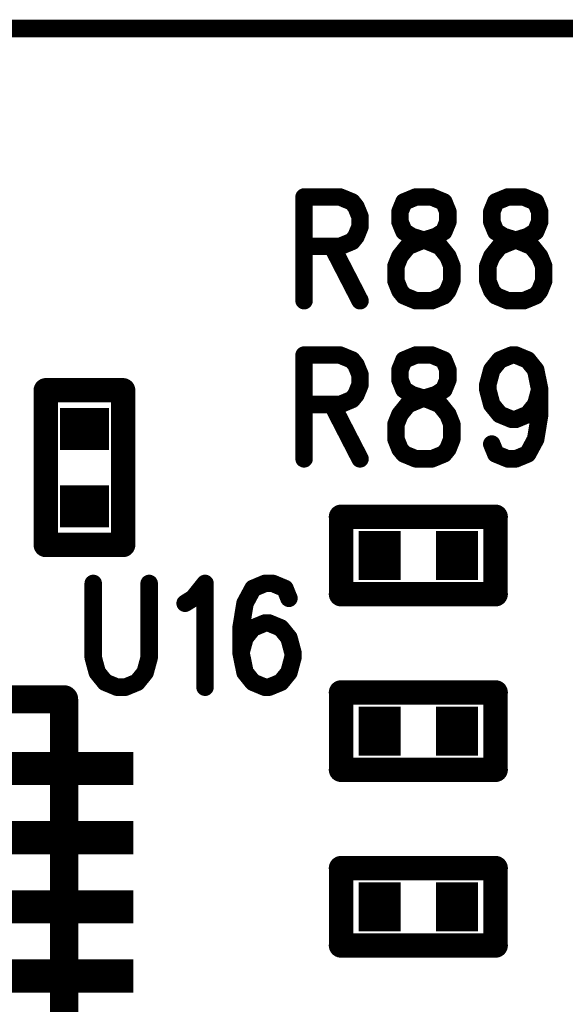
# Model space of a CAD drawing. Extents: x 2 to 38, y 2.4 to 29.6.
# Tile 32 of 93: x 10.1 to 10.8, y 20.3 to 21.6. Entities that reach past the tile are written whole.
import ezdxf

# ---------------------------------------------------------------- set-up
doc = ezdxf.new("R2010")
doc.units = 0
doc.layers.get('0').update_dxf_attribs({"linetype": 'CONTINUOUS'})
doc.layers.add('adt001026', color=1, linetype='CONTINUOUS')

# ---------------------------------------------------------------- blocks, each defined once
blk = doc.blocks.new('D11')
at = {"const_width": 0.0115}
blk.add_lwpolyline([(-0.00575, 0, 1), (0.00575, 0, 1)], format="xyb", close=True, dxfattribs=at)
blk = doc.blocks.new('D13')
at = {"const_width": 0.0185}
blk.add_lwpolyline([(-0.00925, 0, 1), (0.00925, 0, 1)], format="xyb", close=True, dxfattribs=at)
blk = doc.blocks.new('D15')
at = {"const_width": 0.0161}
blk.add_lwpolyline([(-0.00805, 0, 1), (0.00805, 0, 1)], format="xyb", close=True, dxfattribs=at)
blk = doc.blocks.new('D25')
at = {"const_width": 0.0554}
blk.add_lwpolyline([(-0.0323, 0), (0.0323, 0)], dxfattribs=at)
blk = doc.blocks.new('D26')
at = {"const_width": 0.0646}
blk.add_lwpolyline([(-0.0277, 0), (0.0277, 0)], dxfattribs=at)
blk = doc.blocks.new('D53')
at = {"const_width": 0.2547}
blk.add_lwpolyline([(-0.09095, 0), (0.09095, 0)], dxfattribs=at)
blk = doc.blocks.new('D57')
at = {"const_width": 0.0436}
blk.add_lwpolyline([(-0.08185, 0), (0.08185, 0)], dxfattribs=at)

msp = doc.modelspace()

# ---------------------------------------------------------------- linework, layer by layer
at = {"layer": 'adt001026', "color": 1}
for points, const_width in [([(5.5438, 21.629), (22.881, 21.629)], 0.023), ([(10.479, 21.4072), (10.479, 21.2707)], 0.023), ([(10.479, 21.4072), (10.5263, 21.4072)], 0.023), ([(10.5263, 21.4072), (10.5421, 21.4007)], 0.023), ([(10.6261, 21.4072), (10.6104, 21.4007)], 0.023), ([(10.6471, 21.4072), (10.6261, 21.4072)], 0.023), ([(10.6629, 21.4007), (10.6471, 21.4072)], 0.023), ([(10.747, 21.4072), (10.7312, 21.4007)], 0.023), ([(10.768, 21.4072), (10.747, 21.4072)], 0.023), ([(10.7837, 21.4007), (10.768, 21.4072)], 0.023), ([(10.5421, 21.4007), (10.5473, 21.3942)], 0.023), ([(10.5473, 21.3942), (10.5526, 21.3812)], 0.023), ([(10.6104, 21.4007), (10.6051, 21.3877)], 0.023), ([(10.6682, 21.3877), (10.6629, 21.4007)], 0.023), ([(10.7312, 21.4007), (10.7259, 21.3877)], 0.023), ([(10.789, 21.3877), (10.7837, 21.4007)], 0.023), ([(10.5526, 21.3812), (10.5526, 21.3682)], 0.023), ([(10.6051, 21.3877), (10.6051, 21.3747)], 0.023), ([(10.6682, 21.3747), (10.6682, 21.3877)], 0.023), ([(10.7259, 21.3877), (10.7259, 21.3747)], 0.023), ([(10.789, 21.3747), (10.789, 21.3877)], 0.023), ([(10.5526, 21.3682), (10.5473, 21.3552)], 0.023), ([(10.6051, 21.3747), (10.6104, 21.3617)], 0.023), ([(10.6629, 21.3617), (10.6682, 21.3747)], 0.023), ([(10.7259, 21.3747), (10.7312, 21.3617)], 0.023), ([(10.7837, 21.3617), (10.789, 21.3747)], 0.023), ([(10.5473, 21.3552), (10.5421, 21.3487)], 0.023), ([(10.6104, 21.3617), (10.6209, 21.3552)], 0.023), ([(10.6209, 21.3552), (10.6419, 21.3487)], 0.023), ([(10.6314, 21.3487), (10.6524, 21.3552)], 0.023), ([(10.6524, 21.3552), (10.6629, 21.3617)], 0.023), ([(10.7312, 21.3617), (10.7417, 21.3552)], 0.023), ([(10.7417, 21.3552), (10.7627, 21.3487)], 0.023), ([(10.7522, 21.3487), (10.7732, 21.3552)], 0.023), ([(10.7732, 21.3552), (10.7837, 21.3617)], 0.023), ([(10.5263, 21.3422), (10.479, 21.3422)], 0.023), ([(10.5158, 21.3422), (10.5526, 21.2707)], 0.023), ([(10.5421, 21.3487), (10.5263, 21.3422)], 0.023), ([(10.6051, 21.3292), (10.6156, 21.3422)], 0.023), ([(10.6156, 21.3422), (10.6314, 21.3487)], 0.023), ([(10.6419, 21.3487), (10.6577, 21.3422)], 0.023), ([(10.6577, 21.3422), (10.6682, 21.3292)], 0.023), ([(10.7259, 21.3292), (10.7364, 21.3422)], 0.023), ([(10.7364, 21.3422), (10.7522, 21.3487)], 0.023), ([(10.7627, 21.3487), (10.7785, 21.3422)], 0.023), ([(10.7785, 21.3422), (10.789, 21.3292)], 0.023), ([(10.5999, 21.3162), (10.6051, 21.3292)], 0.023), ([(10.6682, 21.3292), (10.6734, 21.3162)], 0.023), ([(10.7207, 21.3162), (10.7259, 21.3292)], 0.023), ([(10.789, 21.3292), (10.7942, 21.3162)], 0.023), ([(10.5999, 21.2967), (10.5999, 21.3162)], 0.023), ([(10.6734, 21.3162), (10.6734, 21.2967)], 0.023), ([(10.7207, 21.2967), (10.7207, 21.3162)], 0.023), ([(10.7942, 21.3162), (10.7942, 21.2967)], 0.023), ([(10.6051, 21.2837), (10.5999, 21.2967)], 0.023), ([(10.6734, 21.2967), (10.6682, 21.2837)], 0.023), ([(10.7259, 21.2837), (10.7207, 21.2967)], 0.023), ([(10.7942, 21.2967), (10.789, 21.2837)], 0.023), ([(10.6104, 21.2772), (10.6051, 21.2837)], 0.023), ([(10.6261, 21.2707), (10.6104, 21.2772)], 0.023), ([(10.6629, 21.2772), (10.6471, 21.2707)], 0.023), ([(10.6682, 21.2837), (10.6629, 21.2772)], 0.023), ([(10.7312, 21.2772), (10.7259, 21.2837)], 0.023), ([(10.747, 21.2707), (10.7312, 21.2772)], 0.023), ([(10.7837, 21.2772), (10.768, 21.2707)], 0.023), ([(10.789, 21.2837), (10.7837, 21.2772)], 0.023), ([(10.6471, 21.2707), (10.6261, 21.2707)], 0.023), ([(10.768, 21.2707), (10.747, 21.2707)], 0.023), ([(10.479, 21.1992), (10.479, 21.0626)], 0.023), ([(10.479, 21.1992), (10.5263, 21.1992)], 0.023), ([(10.5263, 21.1992), (10.5421, 21.1927)], 0.023), ([(10.6261, 21.1992), (10.6104, 21.1927)], 0.023), ([(10.6471, 21.1992), (10.6261, 21.1992)], 0.023), ([(10.6629, 21.1927), (10.6471, 21.1992)], 0.023), ([(10.7364, 21.1927), (10.7522, 21.1992)], 0.023), ([(10.7522, 21.1992), (10.7575, 21.1992)], 0.023), ([(10.7575, 21.1992), (10.7732, 21.1927)], 0.023), ([(10.5421, 21.1927), (10.5473, 21.1862)], 0.023), ([(10.5473, 21.1862), (10.5526, 21.1732)], 0.023), ([(10.6104, 21.1927), (10.6051, 21.1797)], 0.023), ([(10.6682, 21.1797), (10.6629, 21.1927)], 0.023), ([(10.7259, 21.1797), (10.7364, 21.1927)], 0.023), ([(10.7732, 21.1927), (10.7837, 21.1797)], 0.023), ([(10.5526, 21.1732), (10.5526, 21.1602)], 0.023), ([(10.6051, 21.1797), (10.6051, 21.1667)], 0.023), ([(10.6682, 21.1667), (10.6682, 21.1797)], 0.023), ([(10.7207, 21.1602), (10.7259, 21.1797)], 0.023), ([(10.7837, 21.1797), (10.789, 21.1537)], 0.023), ([(10.5526, 21.1602), (10.5473, 21.1471)], 0.023), ([(10.6051, 21.1667), (10.6104, 21.1537)], 0.023), ([(10.6629, 21.1537), (10.6682, 21.1667)], 0.023), ([(10.7207, 21.1537), (10.7207, 21.1602)], 0.023), ([(10.1392, 20.9494), (10.1392, 21.1528)], 0.032), ([(10.1392, 21.1528), (10.2409, 21.1528)], 0.032), ([(10.2409, 21.1528), (10.2409, 20.9494)], 0.032), ([(10.5473, 21.1471), (10.5421, 21.1407)], 0.023), ([(10.6104, 21.1537), (10.6209, 21.1471)], 0.023), ([(10.6209, 21.1471), (10.6419, 21.1407)], 0.023), ([(10.6314, 21.1407), (10.6524, 21.1471)], 0.023), ([(10.6524, 21.1471), (10.6629, 21.1537)], 0.023), ([(10.7259, 21.1341), (10.7207, 21.1537)], 0.023), ([(10.789, 21.1537), (10.7837, 21.1341)], 0.023), ([(10.789, 21.1537), (10.789, 21.1211)], 0.023), ([(10.5263, 21.1341), (10.479, 21.1341)], 0.023), ([(10.5158, 21.1341), (10.5526, 21.0626)], 0.023), ([(10.5421, 21.1407), (10.5263, 21.1341)], 0.023), ([(10.6051, 21.1211), (10.6156, 21.1341)], 0.023), ([(10.6156, 21.1341), (10.6314, 21.1407)], 0.023), ([(10.6419, 21.1407), (10.6577, 21.1341)], 0.023), ([(10.6577, 21.1341), (10.6682, 21.1211)], 0.023), ([(10.7364, 21.1211), (10.7259, 21.1341)], 0.023), ([(10.7837, 21.1341), (10.7732, 21.1211)], 0.023), ([(10.5999, 21.1081), (10.6051, 21.1211)], 0.023), ([(10.6682, 21.1211), (10.6734, 21.1081)], 0.023), ([(10.7522, 21.1146), (10.7364, 21.1211)], 0.023), ([(10.7732, 21.1211), (10.7575, 21.1146)], 0.023), ([(10.789, 21.1211), (10.7837, 21.0886)], 0.023), ([(10.5999, 21.0886), (10.5999, 21.1081)], 0.023), ([(10.6734, 21.1081), (10.6734, 21.0886)], 0.023), ([(10.7575, 21.1146), (10.7522, 21.1146)], 0.023), ([(10.6051, 21.0756), (10.5999, 21.0886)], 0.023), ([(10.6734, 21.0886), (10.6682, 21.0756)], 0.023), ([(10.7312, 21.0691), (10.7259, 21.0821)], 0.023), ([(10.7837, 21.0886), (10.7732, 21.0691)], 0.023), ([(10.6104, 21.0691), (10.6051, 21.0756)], 0.023), ([(10.6261, 21.0626), (10.6104, 21.0691)], 0.023), ([(10.6629, 21.0691), (10.6471, 21.0626)], 0.023), ([(10.6682, 21.0756), (10.6629, 21.0691)], 0.023), ([(10.747, 21.0626), (10.7312, 21.0691)], 0.023), ([(10.7732, 21.0691), (10.7575, 21.0626)], 0.023), ([(10.6471, 21.0626), (10.6261, 21.0626)], 0.023), ([(10.7575, 21.0626), (10.747, 21.0626)], 0.023), ([(10.5276, 20.8846), (10.5276, 20.9863)], 0.032), ([(10.5276, 20.9863), (10.731, 20.9863)], 0.032), ([(10.731, 20.9863), (10.731, 20.8846)], 0.032), ([(10.2409, 20.9494), (10.1392, 20.9494)], 0.032), ([(10.2016, 20.8987), (10.2016, 20.8011)], 0.023), ([(10.2752, 20.8011), (10.2752, 20.8987)], 0.023), ([(10.333, 20.8791), (10.3487, 20.8987)], 0.023), ([(10.3487, 20.8987), (10.3487, 20.7621)], 0.023), ([(10.4118, 20.8921), (10.4013, 20.8726)], 0.023), ([(10.4275, 20.8987), (10.4118, 20.8921)], 0.023), ([(10.438, 20.8987), (10.4275, 20.8987)], 0.023), ([(10.4538, 20.8921), (10.438, 20.8987)], 0.023), ([(10.4591, 20.8791), (10.4538, 20.8921)], 0.023), ([(10.731, 20.8846), (10.5276, 20.8846)], 0.032), ([(10.3225, 20.8726), (10.333, 20.8791)], 0.023), ([(10.4013, 20.8726), (10.396, 20.8401)], 0.023), ([(10.396, 20.8401), (10.396, 20.8076)], 0.023), ([(10.4118, 20.8401), (10.4013, 20.8271)], 0.023), ([(10.4275, 20.8466), (10.4118, 20.8401)], 0.023), ([(10.4328, 20.8466), (10.4275, 20.8466)], 0.023), ([(10.4485, 20.8401), (10.4328, 20.8466)], 0.023), ([(10.4591, 20.8271), (10.4485, 20.8401)], 0.023), ([(10.4013, 20.8271), (10.396, 20.8076)], 0.023), ([(10.4643, 20.8076), (10.4591, 20.8271)], 0.023), ([(10.2016, 20.8011), (10.2069, 20.7816)], 0.023), ([(10.2699, 20.7816), (10.2752, 20.8011)], 0.023), ([(10.396, 20.8076), (10.4013, 20.7816)], 0.023), ([(10.4591, 20.7816), (10.4643, 20.8011)], 0.023), ([(10.4643, 20.8011), (10.4643, 20.8076)], 0.023), ([(10.2069, 20.7816), (10.2174, 20.7686)], 0.023), ([(10.2594, 20.7686), (10.2699, 20.7816)], 0.023), ([(10.4013, 20.7816), (10.4118, 20.7686)], 0.023), ([(10.4485, 20.7686), (10.4591, 20.7816)], 0.023), ([(10.2174, 20.7686), (10.2331, 20.7621)], 0.023), ([(10.2331, 20.7621), (10.2437, 20.7621)], 0.023), ([(10.2437, 20.7621), (10.2594, 20.7686)], 0.023), ([(10.4118, 20.7686), (10.4275, 20.7621)], 0.023), ([(10.4275, 20.7621), (10.4328, 20.7621)], 0.023), ([(10.4328, 20.7621), (10.4485, 20.7686)], 0.023), ([(10.5276, 20.6535), (10.5276, 20.7552)], 0.032), ([(10.5276, 20.7552), (10.731, 20.7552)], 0.032), ([(10.731, 20.7552), (10.731, 20.6535)], 0.032), ([(9.7083, 20.7462), (10.1633, 20.7462)], 0.037), ([(10.1633, 20.7462), (10.1633, 20.2001)], 0.037), ([(10.731, 20.6535), (10.5276, 20.6535)], 0.032), ([(10.5276, 20.4223), (10.5276, 20.524)], 0.032), ([(10.5276, 20.524), (10.731, 20.524)], 0.032), ([(10.731, 20.524), (10.731, 20.4223)], 0.032), ([(10.731, 20.4223), (10.5276, 20.4223)], 0.032)]:
    msp.add_lwpolyline(points, dxfattribs=dict(at, const_width=const_width))

# ---------------------------------------------------------------- block references
at = {"layer": 'adt001026'}
for name, p in [('D11', (10.479, 21.4072)), ('D11', (10.479, 21.4072)), ('D11', (10.5263, 21.4072)), ('D11', (10.6261, 21.4072)), ('D11', (10.6261, 21.4072)), ('D11', (10.6471, 21.4072)), ('D11', (10.747, 21.4072)), ('D11', (10.747, 21.4072)), ('D11', (10.768, 21.4072)), ('D11', (10.5421, 21.4007)), ('D11', (10.5473, 21.3942)), ('D11', (10.6104, 21.4007)), ('D11', (10.6629, 21.4007)), ('D11', (10.7312, 21.4007)), ('D11', (10.7837, 21.4007)), ('D11', (10.5526, 21.3812)), ('D11', (10.6051, 21.3877)), ('D11', (10.6682, 21.3877)), ('D11', (10.7259, 21.3877)), ('D11', (10.789, 21.3877)), ('D11', (10.5526, 21.3682)), ('D11', (10.6051, 21.3747)), ('D11', (10.6682, 21.3747)), ('D11', (10.7259, 21.3747)), ('D11', (10.789, 21.3747)), ('D11', (10.5473, 21.3552)), ('D11', (10.6104, 21.3617)), ('D11', (10.6209, 21.3552)), ('D11', (10.6524, 21.3552)), ('D11', (10.6629, 21.3617)), ('D11', (10.7312, 21.3617)), ('D11', (10.7417, 21.3552)), ('D11', (10.7732, 21.3552)), ('D11', (10.7837, 21.3617)), ('D11', (10.479, 21.3422)), ('D11', (10.5158, 21.3422)), ('D11', (10.5263, 21.3422)), ('D11', (10.5421, 21.3487)), ('D11', (10.6156, 21.3422)), ('D11', (10.6314, 21.3487)), ('D11', (10.6419, 21.3487)), ('D11', (10.6577, 21.3422)), ('D11', (10.7364, 21.3422)), ('D11', (10.7522, 21.3487)), ('D11', (10.7627, 21.3487)), ('D11', (10.7785, 21.3422)), ('D11', (10.6051, 21.3292)), ('D11', (10.6682, 21.3292)), ('D11', (10.7259, 21.3292)), ('D11', (10.789, 21.3292)), ('D11', (10.5999, 21.3162)), ('D11', (10.6734, 21.3162)), ('D11', (10.7207, 21.3162)), ('D11', (10.7942, 21.3162)), ('D11', (10.5999, 21.2967)), ('D11', (10.6734, 21.2967)), ('D11', (10.7207, 21.2967)), ('D11', (10.7942, 21.2967)), ('D11', (10.6051, 21.2837)), ('D11', (10.6104, 21.2772)), ('D11', (10.6629, 21.2772)), ('D11', (10.6682, 21.2837)), ('D11', (10.7259, 21.2837)), ('D11', (10.7312, 21.2772)), ('D11', (10.7837, 21.2772)), ('D11', (10.789, 21.2837)), ('D11', (10.479, 21.2707)), ('D11', (10.5526, 21.2707)), ('D11', (10.6261, 21.2707)), ('D11', (10.6471, 21.2707)), ('D11', (10.747, 21.2707)), ('D11', (10.768, 21.2707)), ('D11', (10.479, 21.1992)), ('D11', (10.479, 21.1992)), ('D11', (10.5263, 21.1992)), ('D11', (10.6261, 21.1992)), ('D11', (10.6261, 21.1992)), ('D11', (10.6471, 21.1992)), ('D11', (10.7522, 21.1992)), ('D11', (10.7575, 21.1992)), ('D11', (10.5421, 21.1927)), ('D11', (10.5473, 21.1862)), ('D11', (10.6104, 21.1927)), ('D11', (10.6629, 21.1927)), ('D11', (10.7364, 21.1927)), ('D11', (10.7732, 21.1927)), ('D11', (10.5526, 21.1732)), ('D11', (10.6051, 21.1797)), ('D11', (10.6682, 21.1797)), ('D11', (10.7259, 21.1797)), ('D11', (10.7837, 21.1797)), ('D11', (10.5526, 21.1602)), ('D11', (10.6051, 21.1667)), ('D11', (10.6682, 21.1667)), ('D11', (10.7207, 21.1602)), ('D15', (10.1392, 21.1528)), ('D15', (10.2409, 21.1528)), ('D11', (10.5473, 21.1471)), ('D11', (10.6104, 21.1537)), ('D11', (10.6209, 21.1471)), ('D11', (10.6524, 21.1471)), ('D11', (10.6629, 21.1537)), ('D11', (10.7207, 21.1537)), ('D11', (10.789, 21.1537)), ('D11', (10.789, 21.1537)), ('D11', (10.479, 21.1341)), ('D11', (10.5158, 21.1341)), ('D11', (10.5263, 21.1341)), ('D11', (10.5421, 21.1407)), ('D11', (10.6156, 21.1341)), ('D11', (10.6314, 21.1407)), ('D11', (10.6419, 21.1407)), ('D11', (10.6577, 21.1341)), ('D11', (10.7259, 21.1341)), ('D11', (10.7837, 21.1341)), ('D11', (10.6051, 21.1211)), ('D11', (10.6682, 21.1211)), ('D11', (10.7364, 21.1211)), ('D11', (10.7732, 21.1211)), ('D11', (10.789, 21.1211)), ('D25', (10.1901, 21.1019)), ('D11', (10.5999, 21.1081)), ('D11', (10.6734, 21.1081)), ('D11', (10.7522, 21.1146)), ('D11', (10.7575, 21.1146)), ('D11', (10.5999, 21.0886)), ('D11', (10.6734, 21.0886)), ('D11', (10.7259, 21.0821)), ('D11', (10.7837, 21.0886)), ('D11', (10.6051, 21.0756)), ('D11', (10.6104, 21.0691)), ('D11', (10.6629, 21.0691)), ('D11', (10.6682, 21.0756)), ('D11', (10.7312, 21.0691)), ('D11', (10.7732, 21.0691)), ('D11', (10.479, 21.0626)), ('D11', (10.5526, 21.0626)), ('D11', (10.6261, 21.0626)), ('D11', (10.6471, 21.0626)), ('D11', (10.747, 21.0626)), ('D11', (10.7575, 21.0626)), ('D25', (10.1901, 21.0002)), ('D15', (10.5276, 20.9863)), ('D15', (10.731, 20.9863)), ('D15', (10.1392, 20.9494)), ('D15', (10.1392, 20.9494)), ('D15', (10.2409, 20.9494)), ('D26', (10.5784, 20.9355)), ('D26', (10.6801, 20.9355)), ('D11', (10.2016, 20.8987)), ('D11', (10.2752, 20.8987)), ('D11', (10.3487, 20.8987)), ('D11', (10.4118, 20.8921)), ('D11', (10.4275, 20.8987)), ('D11', (10.438, 20.8987)), ('D11', (10.4538, 20.8921)), ('D15', (10.5276, 20.8846)), ('D15', (10.731, 20.8846)), ('D15', (10.731, 20.8846)), ('D11', (10.333, 20.8791)), ('D11', (10.4591, 20.8791)), ('D11', (10.3225, 20.8726)), ('D11', (10.4013, 20.8726)), ('D11', (10.396, 20.8401)), ('D11', (10.4118, 20.8401)), ('D11', (10.4275, 20.8466)), ('D11', (10.4328, 20.8466)), ('D11', (10.4485, 20.8401)), ('D11', (10.4013, 20.8271)), ('D11', (10.4591, 20.8271)), ('D11', (10.2016, 20.8011)), ('D11', (10.2752, 20.8011)), ('D11', (10.396, 20.8076)), ('D11', (10.396, 20.8076)), ('D11', (10.4643, 20.8076)), ('D11', (10.4643, 20.8011)), ('D11', (10.2069, 20.7816)), ('D11', (10.2699, 20.7816)), ('D11', (10.4013, 20.7816)), ('D11', (10.4591, 20.7816)), ('D11', (10.2174, 20.7686)), ('D11', (10.2331, 20.7621)), ('D11', (10.2437, 20.7621)), ('D11', (10.2594, 20.7686)), ('D11', (10.3487, 20.7621)), ('D11', (10.4118, 20.7686)), ('D11', (10.4275, 20.7621)), ('D11', (10.4328, 20.7621)), ('D11', (10.4485, 20.7686)), ('D15', (10.5276, 20.7552)), ('D15', (10.731, 20.7552)), ('D13', (10.1633, 20.7462)), ('D26', (10.5784, 20.7043)), ('D26', (10.6801, 20.7043)), ('D57', (10.1724, 20.6552)), ('D15', (10.5276, 20.6535)), ('D15', (10.731, 20.6535)), ('D15', (10.731, 20.6535)), ('D53', (9.9358, 20.4732)), ('D57', (10.1724, 20.5642)), ('D15', (10.5276, 20.524)), ('D15', (10.731, 20.524)), ('D26', (10.5784, 20.4732)), ('D26', (10.6801, 20.4732)), ('D57', (10.1724, 20.4732)), ('D15', (10.5276, 20.4223)), ('D15', (10.731, 20.4223)), ('D15', (10.731, 20.4223)), ('D57', (10.1724, 20.3822))]:
    msp.add_blockref(name, p, dxfattribs=at)

doc.saveas('drawing.dxf')
